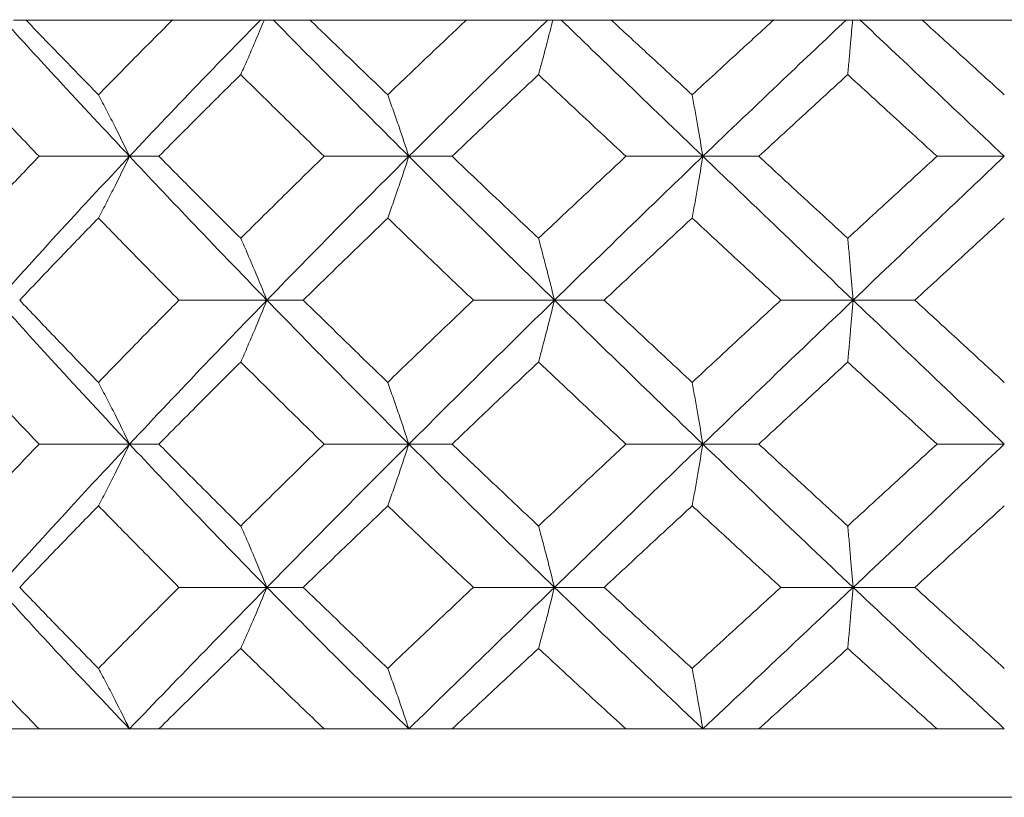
# Model space of a CAD drawing. Header units: inches. Extents: x 0.8 to 21, y 1.2 to 16.5.
# Tile 62 of 88: x 8.985 to 9.201, y 14.525 to 14.695. Entities that reach past the tile are written whole.
import ezdxf

# ---------------------------------------------------------------- set-up
doc = ezdxf.new("R2010")
doc.units = ezdxf.units.IN
doc.header["$MEASUREMENT"] = 0

msp = doc.modelspace()

# ---------------------------------------------------------------- linework, layer by layer
at = {"color": 7, "linetype": 'Continuous', "lineweight": 15}
for p, q in [((8.98392, 14.69534), (8.98664, 14.69534)), ((8.98664, 14.69534), (9.01881, 14.69534)), ((9.0461, 14.69534), (9.01881, 14.69534)), ((9.046, 14.69534), (9.04893, 14.69534)), ((9.04893, 14.69534), (9.08326, 14.69534)), ((9.11201, 14.69534), (9.08326, 14.69534)), ((9.11191, 14.69534), (9.11497, 14.69534)), ((9.11497, 14.69534), (9.15062, 14.69534)), ((9.18011, 14.69534), (9.15062, 14.69534)), ((9.18001, 14.69534), (9.18313, 14.69534)), ((9.18313, 14.69534), (9.21923, 14.69534)), ((9.00936, 14.66552), (8.98952, 14.66552)), ((9.00936, 14.66552), (9.0158, 14.66552)), ((9.07061, 14.66552), (9.05202, 14.66552)), ((9.07061, 14.66552), (9.08008, 14.66552)), ((9.13507, 14.66552), (9.1182, 14.66552)), ((9.13507, 14.66552), (9.14734, 14.66552)), ((9.20117, 14.66552), (9.18642, 14.66552)), ((9.03948, 14.63398), (9.02021, 14.63398)), ((9.03948, 14.63398), (9.04747, 14.63398)), ((9.10254, 14.63398), (9.08475, 14.63398)), ((9.10254, 14.63398), (9.11344, 14.63398)), ((9.16802, 14.63398), (9.15216, 14.63398)), ((9.16802, 14.63398), (9.18157, 14.63398)), ((9.00936, 14.60241), (8.98952, 14.60241)), ((9.00936, 14.60241), (9.0158, 14.60241)), ((9.07061, 14.60241), (9.05202, 14.60241)), ((9.07061, 14.60241), (9.08008, 14.60241)), ((9.13507, 14.60241), (9.1182, 14.60241)), ((9.13507, 14.60241), (9.14734, 14.60241)), ((9.20117, 14.60241), (9.18642, 14.60241)), ((9.03948, 14.57101), (9.02021, 14.57101)), ((9.03948, 14.57101), (9.04747, 14.57101)), ((9.10254, 14.57101), (9.08475, 14.57101)), ((9.10254, 14.57101), (9.11344, 14.57101)), ((9.16802, 14.57101), (9.15216, 14.57101)), ((9.16802, 14.57101), (9.18157, 14.57101)), ((8.98952, 14.53998), (8.95609, 14.53998)), ((8.98952, 14.53998), (9.00936, 14.53998)), ((9.00936, 14.53998), (9.0158, 14.53998)), ((9.05202, 14.53998), (9.0158, 14.53998)), ((9.05202, 14.53998), (9.07061, 14.53998)), ((9.07061, 14.53998), (9.08008, 14.53998)), ((9.1182, 14.53998), (9.08008, 14.53998)), ((9.1182, 14.53998), (9.13507, 14.53998)), ((9.13507, 14.53998), (9.14734, 14.53998)), ((9.18642, 14.53998), (9.14734, 14.53998)), ((9.18642, 14.53998), (9.20117, 14.53998)), ((9.63867, 14.52497), (8.76367, 14.52497))]:
    msp.add_line(p, q, dxfattribs=at)
for points, knots in [([(9.00936, 14.66552), (9.00411, 14.67113), (8.99475, 14.68113), (8.98566, 14.69109), (8.98166, 14.69546)], [0, 0, 0, 0, 0.561157, 1, 1, 1, 1]), ([(9.00255, 14.67901), (8.99955, 14.68208), (8.9942, 14.68758), (8.98892, 14.69305), (8.98661, 14.69546)], [0, 0, 0, 0, 0.560705, 1, 1, 1, 1]), ([(9.00255, 14.67901), (9.00557, 14.68208), (9.01095, 14.68758), (9.01642, 14.69305), (9.01883, 14.69546)], [0, 0, 0, 0, 0.560705, 1, 1, 1, 1]), ([(9.00936, 14.66552), (9.01466, 14.67113), (9.02412, 14.68113), (9.03386, 14.69109), (9.03813, 14.69546)], [0, 0, 0, 0, 0.561157, 1, 1, 1, 1]), ([(9.03374, 14.68343), (9.03426, 14.68459), (9.0353, 14.68691), (9.03703, 14.69092), (9.03823, 14.6938), (9.03893, 14.69548)], [0, 0, 0, 0, 0.295125, 0.59025, 1, 1, 1, 1]), ([(9.07061, 14.66552), (9.06499, 14.67113), (9.05499, 14.68113), (9.04516, 14.69109), (9.04084, 14.69546)], [0, 0, 0, 0, 0.561157, 1, 1, 1, 1]), ([(9.06597, 14.67901), (9.06277, 14.68208), (9.05705, 14.68758), (9.05138, 14.69305), (9.04889, 14.69546)], [0, 0, 0, 0, 0.560705, 1, 1, 1, 1]), ([(9.06597, 14.67901), (9.06919, 14.68208), (9.07493, 14.68758), (9.08073, 14.69305), (9.08328, 14.69546)], [0, 0, 0, 0, 0.560705, 1, 1, 1, 1]), ([(9.07061, 14.66552), (9.07626, 14.67113), (9.08634, 14.68113), (9.09661, 14.69109), (9.10111, 14.69546)], [0, 0, 0, 0, 0.561157, 1, 1, 1, 1]), ([(9.09904, 14.68343), (9.09935, 14.68459), (9.09998, 14.68691), (9.10104, 14.69092), (9.10177, 14.6938), (9.1022, 14.69548)], [0, 0, 0, 0, 0.2951247, 0.5902496, 1, 1, 1, 1]), ([(9.13507, 14.66552), (9.12923, 14.67113), (9.11882, 14.68113), (9.1085, 14.69109), (9.10396, 14.69546)], [0, 0, 0, 0, 0.561157, 1, 1, 1, 1]), ([(9.13273, 14.67901), (9.1294, 14.68208), (9.12345, 14.68758), (9.11753, 14.69305), (9.11493, 14.69546)], [0, 0, 0, 0, 0.560705, 1, 1, 1, 1]), ([(9.13273, 14.67901), (9.13607, 14.68208), (9.14202, 14.68758), (9.14801, 14.69305), (9.15064, 14.69546)], [0, 0, 0, 0, 0.560705, 1, 1, 1, 1]), ([(9.13507, 14.66552), (9.14094, 14.67113), (9.15138, 14.68113), (9.16193, 14.69109), (9.16656, 14.69546)], [0, 0, 0, 0, 0.561157, 1, 1, 1, 1]), ([(9.16684, 14.68343), (9.16695, 14.68459), (9.16716, 14.68691), (9.16752, 14.69092), (9.16776, 14.6938), (9.16791, 14.69548)], [0, 0, 0, 0, 0.295125, 0.59025, 1, 1, 1, 1]), ([(9.20117, 14.66552), (9.19524, 14.67113), (9.18469, 14.68113), (9.17412, 14.69109), (9.16948, 14.69546)], [0, 0, 0, 0, 0.561157, 1, 1, 1, 1]), ([(9.20117, 14.67901), (9.19779, 14.68208), (9.19177, 14.68758), (9.18574, 14.69305), (9.18309, 14.69546)], [0, 0, 0, 0, 0.5607053, 1, 1, 1, 1]), ([(8.98952, 14.66552), (8.98632, 14.66887), (8.98063, 14.67485), (8.97503, 14.68081), (8.97258, 14.68343)], [0, 0, 0, 0, 0.560596, 1, 1, 1, 1]), ([(9.0158, 14.66552), (9.01913, 14.66887), (9.02506, 14.67485), (9.03109, 14.68081), (9.03374, 14.68343)], [0, 0, 0, 0, 0.560596, 1, 1, 1, 1]), ([(9.05202, 14.66552), (9.04859, 14.66887), (9.04246, 14.67485), (9.03641, 14.68081), (9.03374, 14.68343)], [0, 0, 0, 0, 0.5605962, 1, 1, 1, 1]), ([(9.08008, 14.66552), (9.0836, 14.66887), (9.08989, 14.67485), (9.09624, 14.68081), (9.09904, 14.68343)], [0, 0, 0, 0, 0.560596, 1, 1, 1, 1]), ([(9.1182, 14.66552), (9.11461, 14.66887), (9.1082, 14.67485), (9.10183, 14.68081), (9.09904, 14.68343)], [0, 0, 0, 0, 0.5605962, 1, 1, 1, 1]), ([(9.14734, 14.66552), (9.15097, 14.66887), (9.15746, 14.67485), (9.16398, 14.68081), (9.16684, 14.68343)], [0, 0, 0, 0, 0.5605962, 1, 1, 1, 1]), ([(9.18642, 14.66552), (9.18276, 14.66887), (9.17623, 14.67485), (9.16971, 14.68081), (9.16684, 14.68343)], [0, 0, 0, 0, 0.5605962, 1, 1, 1, 1]), ([(9.00255, 14.67901), (9.00316, 14.67784), (9.00439, 14.67552), (9.00667, 14.67105), (9.00831, 14.66768), (9.00936, 14.66552)], [0, 0, 0, 0, 0.265191, 0.530381, 1, 1, 1, 1]), ([(9.06597, 14.67901), (9.06639, 14.67784), (9.06723, 14.67552), (9.06878, 14.67105), (9.0699, 14.66768), (9.07061, 14.66552)], [0, 0, 0, 0, 0.265191, 0.530381, 1, 1, 1, 1]), ([(9.13273, 14.67901), (9.13294, 14.67784), (9.13336, 14.67552), (9.13415, 14.67105), (9.13471, 14.66768), (9.13507, 14.66552)], [0, 0, 0, 0, 0.265191, 0.530381, 1, 1, 1, 1]), ([(8.97258, 14.64754), (8.97571, 14.6509), (8.9813, 14.6569), (8.98701, 14.66289), (8.98952, 14.66552)], [0, 0, 0, 0, 0.56036, 1, 1, 1, 1]), ([(8.98041, 14.63398), (8.98573, 14.63988), (8.99522, 14.6504), (9.00504, 14.6609), (9.00936, 14.66552)], [0, 0, 0, 0, 0.560487, 1, 1, 1, 1]), ([(9.00255, 14.65199), (9.00316, 14.65316), (9.00438, 14.65549), (9.00667, 14.65998), (9.00831, 14.66336), (9.00936, 14.66552)], [0, 0, 0, 0, 0.264833, 0.529665, 1, 1, 1, 1]), ([(9.03948, 14.63398), (9.03379, 14.63988), (9.02362, 14.6504), (9.01371, 14.6609), (9.00936, 14.66552)], [0, 0, 0, 0, 0.560487, 1, 1, 1, 1]), ([(9.03374, 14.64754), (9.03037, 14.6509), (9.02435, 14.6569), (9.01841, 14.66289), (9.0158, 14.66552)], [0, 0, 0, 0, 0.5603595, 1, 1, 1, 1]), ([(9.03374, 14.64754), (9.03714, 14.6509), (9.04319, 14.6569), (9.04932, 14.66289), (9.05202, 14.66552)], [0, 0, 0, 0, 0.56036, 1, 1, 1, 1]), ([(9.03948, 14.63398), (9.04524, 14.63988), (9.05549, 14.6504), (9.06599, 14.6609), (9.07061, 14.66552)], [0, 0, 0, 0, 0.560487, 1, 1, 1, 1]), ([(9.06597, 14.65199), (9.06639, 14.65316), (9.06722, 14.65549), (9.06878, 14.65998), (9.06989, 14.66336), (9.07061, 14.66552)], [0, 0, 0, 0, 0.264833, 0.529665, 1, 1, 1, 1]), ([(9.10254, 14.63398), (9.09653, 14.63988), (9.08581, 14.6504), (9.07525, 14.6609), (9.07061, 14.66552)], [0, 0, 0, 0, 0.560487, 1, 1, 1, 1]), ([(9.09904, 14.64754), (9.09548, 14.6509), (9.08914, 14.6569), (9.08285, 14.66289), (9.08008, 14.66552)], [0, 0, 0, 0, 0.56036, 1, 1, 1, 1]), ([(9.09904, 14.64754), (9.1026, 14.6509), (9.10896, 14.6569), (9.11538, 14.66289), (9.1182, 14.66552)], [0, 0, 0, 0, 0.56036, 1, 1, 1, 1]), ([(9.10254, 14.63398), (9.10858, 14.63988), (9.11936, 14.6504), (9.13028, 14.6609), (9.13507, 14.66552)], [0, 0, 0, 0, 0.560487, 1, 1, 1, 1]), ([(9.13273, 14.65199), (9.13294, 14.65316), (9.13336, 14.65549), (9.13415, 14.65998), (9.13471, 14.66336), (9.13507, 14.66552)], [0, 0, 0, 0, 0.264833, 0.529665, 1, 1, 1, 1]), ([(9.16802, 14.63398), (9.16185, 14.63988), (9.15084, 14.6504), (9.13989, 14.6609), (9.13507, 14.66552)], [0, 0, 0, 0, 0.560487, 1, 1, 1, 1]), ([(9.16684, 14.64754), (9.16319, 14.6509), (9.15669, 14.6569), (9.15019, 14.66289), (9.14734, 14.66552)], [0, 0, 0, 0, 0.56036, 1, 1, 1, 1]), ([(9.16684, 14.64754), (9.17049, 14.6509), (9.17701, 14.6569), (9.18354, 14.66289), (9.18642, 14.66552)], [0, 0, 0, 0, 0.56036, 1, 1, 1, 1]), ([(9.16802, 14.63398), (9.1742, 14.63988), (9.18523, 14.6504), (9.1963, 14.6609), (9.20117, 14.66552)], [0, 0, 0, 0, 0.560487, 1, 1, 1, 1]), ([(8.98528, 14.63398), (8.98848, 14.63735), (8.99418, 14.64335), (8.99999, 14.64935), (9.00255, 14.65199)], [0, 0, 0, 0, 0.560181, 1, 1, 1, 1]), ([(9.02021, 14.63398), (9.01689, 14.63735), (9.01096, 14.64335), (9.00512, 14.64935), (9.00255, 14.65199)], [0, 0, 0, 0, 0.560181, 1, 1, 1, 1]), ([(9.04747, 14.63398), (9.0509, 14.63735), (9.05704, 14.64335), (9.06324, 14.64935), (9.06597, 14.65199)], [0, 0, 0, 0, 0.5601813, 1, 1, 1, 1]), ([(9.08475, 14.63398), (9.08123, 14.63735), (9.07494, 14.64335), (9.06871, 14.64935), (9.06597, 14.65199)], [0, 0, 0, 0, 0.5601813, 1, 1, 1, 1]), ([(9.11344, 14.63398), (9.11703, 14.63735), (9.12344, 14.64335), (9.12989, 14.64935), (9.13273, 14.65199)], [0, 0, 0, 0, 0.560181, 1, 1, 1, 1]), ([(9.15216, 14.63398), (9.14852, 14.63735), (9.14203, 14.64335), (9.13557, 14.64935), (9.13273, 14.65199)], [0, 0, 0, 0, 0.560181, 1, 1, 1, 1]), ([(9.18157, 14.63398), (9.18523, 14.63735), (9.19176, 14.64335), (9.19829, 14.64935), (9.20117, 14.65199)], [0, 0, 0, 0, 0.560181, 1, 1, 1, 1]), ([(9.03374, 14.64754), (9.03426, 14.64637), (9.03529, 14.64404), (9.03722, 14.63955), (9.0386, 14.63615), (9.03948, 14.63398)], [0, 0, 0, 0, 0.2645621, 0.5291243, 1, 1, 1, 1]), ([(9.09904, 14.64754), (9.09935, 14.64637), (9.09998, 14.64404), (9.10115, 14.63955), (9.102, 14.63615), (9.10254, 14.63398)], [0, 0, 0, 0, 0.264562, 0.529124, 1, 1, 1, 1]), ([(9.16684, 14.64754), (9.16695, 14.64637), (9.16716, 14.64404), (9.16755, 14.63955), (9.16784, 14.63615), (9.16802, 14.63398)], [0, 0, 0, 0, 0.264562, 0.529124, 1, 1, 1, 1]), ([(9.00936, 14.60241), (9.00387, 14.6083), (8.99406, 14.61882), (8.98459, 14.62935), (8.98041, 14.63398)], [0, 0, 0, 0, 0.559746, 1, 1, 1, 1]), ([(9.00255, 14.61596), (8.9993, 14.61932), (8.99349, 14.62533), (8.98779, 14.63134), (8.98528, 14.63398)], [0, 0, 0, 0, 0.559944, 1, 1, 1, 1]), ([(9.00255, 14.61596), (9.00582, 14.61932), (9.01166, 14.62533), (9.0176, 14.63134), (9.02021, 14.63398)], [0, 0, 0, 0, 0.5599442, 1, 1, 1, 1]), ([(9.00936, 14.60241), (9.01491, 14.6083), (9.02482, 14.61882), (9.035, 14.62935), (9.03948, 14.63398)], [0, 0, 0, 0, 0.559746, 1, 1, 1, 1]), ([(9.03374, 14.62042), (9.03426, 14.62159), (9.03529, 14.62392), (9.03722, 14.62842), (9.0386, 14.63181), (9.03948, 14.63398)], [0, 0, 0, 0, 0.264517, 0.529035, 1, 1, 1, 1]), ([(9.07061, 14.60241), (9.06474, 14.6083), (9.05425, 14.61882), (9.044, 14.62935), (9.03948, 14.63398)], [0, 0, 0, 0, 0.559746, 1, 1, 1, 1]), ([(9.06597, 14.61596), (9.0625, 14.61932), (9.0563, 14.62533), (9.05017, 14.63134), (9.04747, 14.63398)], [0, 0, 0, 0, 0.559944, 1, 1, 1, 1]), ([(9.06597, 14.61596), (9.06946, 14.61932), (9.07569, 14.62533), (9.08198, 14.63134), (9.08475, 14.63398)], [0, 0, 0, 0, 0.559944, 1, 1, 1, 1]), ([(9.07061, 14.60241), (9.07652, 14.6083), (9.08708, 14.61882), (9.09781, 14.62935), (9.10254, 14.63398)], [0, 0, 0, 0, 0.559746, 1, 1, 1, 1]), ([(9.09904, 14.62042), (9.09935, 14.62159), (9.09998, 14.62392), (9.10115, 14.62842), (9.102, 14.63181), (9.10254, 14.63398)], [0, 0, 0, 0, 0.264517, 0.529035, 1, 1, 1, 1]), ([(9.13507, 14.60241), (9.12897, 14.6083), (9.11806, 14.61882), (9.10728, 14.62935), (9.10254, 14.63398)], [0, 0, 0, 0, 0.559746, 1, 1, 1, 1]), ([(9.13273, 14.61596), (9.12912, 14.61932), (9.12267, 14.62533), (9.11626, 14.63134), (9.11344, 14.63398)], [0, 0, 0, 0, 0.559944, 1, 1, 1, 1]), ([(9.13273, 14.61596), (9.13635, 14.61932), (9.14281, 14.62533), (9.1493, 14.63134), (9.15216, 14.63398)], [0, 0, 0, 0, 0.5599442, 1, 1, 1, 1]), ([(9.13507, 14.60241), (9.1412, 14.6083), (9.15215, 14.61882), (9.16317, 14.62935), (9.16802, 14.63398)], [0, 0, 0, 0, 0.559746, 1, 1, 1, 1]), ([(9.16684, 14.62042), (9.16695, 14.62159), (9.16716, 14.62392), (9.16755, 14.62842), (9.16784, 14.63181), (9.16802, 14.63398)], [0, 0, 0, 0, 0.264517, 0.529035, 1, 1, 1, 1]), ([(9.20117, 14.60241), (9.19497, 14.6083), (9.18391, 14.61882), (9.17288, 14.62935), (9.16802, 14.63398)], [0, 0, 0, 0, 0.559746, 1, 1, 1, 1]), ([(9.20117, 14.61596), (9.19751, 14.61932), (9.19097, 14.62533), (9.18444, 14.63134), (9.18157, 14.63398)], [0, 0, 0, 0, 0.559944, 1, 1, 1, 1]), ([(8.98952, 14.60241), (8.98632, 14.60577), (8.98062, 14.61177), (8.97504, 14.61778), (8.97258, 14.62042)], [0, 0, 0, 0, 0.559766, 1, 1, 1, 1]), ([(9.0158, 14.60241), (9.01913, 14.60577), (9.02507, 14.61177), (9.03109, 14.61778), (9.03374, 14.62042)], [0, 0, 0, 0, 0.559766, 1, 1, 1, 1]), ([(9.05202, 14.60241), (9.04859, 14.60577), (9.04246, 14.61177), (9.03641, 14.61778), (9.03374, 14.62042)], [0, 0, 0, 0, 0.5597658, 1, 1, 1, 1]), ([(9.08008, 14.60241), (9.0836, 14.60577), (9.0899, 14.61177), (9.09624, 14.61778), (9.09904, 14.62042)], [0, 0, 0, 0, 0.559766, 1, 1, 1, 1]), ([(9.1182, 14.60241), (9.11461, 14.60577), (9.1082, 14.61177), (9.10184, 14.61778), (9.09904, 14.62042)], [0, 0, 0, 0, 0.559766, 1, 1, 1, 1]), ([(9.14734, 14.60241), (9.15097, 14.60577), (9.15747, 14.61177), (9.16398, 14.61778), (9.16684, 14.62042)], [0, 0, 0, 0, 0.559766, 1, 1, 1, 1]), ([(9.18642, 14.60241), (9.18276, 14.60577), (9.17623, 14.61177), (9.16971, 14.61778), (9.16684, 14.62042)], [0, 0, 0, 0, 0.559766, 1, 1, 1, 1]), ([(9.00255, 14.61596), (9.00316, 14.61479), (9.00438, 14.61246), (9.00667, 14.60797), (9.00831, 14.60458), (9.00936, 14.60241)], [0, 0, 0, 0, 0.264668, 0.529335, 1, 1, 1, 1]), ([(9.06597, 14.61596), (9.06639, 14.61479), (9.06722, 14.61246), (9.06878, 14.60797), (9.06989, 14.60458), (9.07061, 14.60241)], [0, 0, 0, 0, 0.264668, 0.529335, 1, 1, 1, 1]), ([(9.13273, 14.61596), (9.13294, 14.61479), (9.13336, 14.61246), (9.13415, 14.60797), (9.13471, 14.60458), (9.13507, 14.60241)], [0, 0, 0, 0, 0.264668, 0.529335, 1, 1, 1, 1]), ([(8.97258, 14.58446), (8.97571, 14.58781), (8.98131, 14.59379), (8.98701, 14.59978), (8.98952, 14.60241)], [0, 0, 0, 0, 0.559529, 1, 1, 1, 1]), ([(8.98041, 14.57101), (8.98573, 14.57686), (8.99524, 14.58731), (9.00504, 14.59779), (9.00936, 14.60241)], [0, 0, 0, 0, 0.559005, 1, 1, 1, 1]), ([(9.00255, 14.5889), (9.00316, 14.59006), (9.00439, 14.59239), (9.00667, 14.59687), (9.00831, 14.60025), (9.00936, 14.60241)], [0, 0, 0, 0, 0.264936, 0.529872, 1, 1, 1, 1]), ([(9.03948, 14.57101), (9.03379, 14.57686), (9.0236, 14.58731), (9.01372, 14.59779), (9.00936, 14.60241)], [0, 0, 0, 0, 0.559005, 1, 1, 1, 1]), ([(9.03374, 14.58446), (9.03037, 14.58781), (9.02435, 14.59379), (9.01842, 14.59978), (9.0158, 14.60241)], [0, 0, 0, 0, 0.5595289, 1, 1, 1, 1]), ([(9.03374, 14.58446), (9.03713, 14.58781), (9.04319, 14.59379), (9.04932, 14.59978), (9.05202, 14.60241)], [0, 0, 0, 0, 0.559529, 1, 1, 1, 1]), ([(9.03948, 14.57101), (9.04523, 14.57686), (9.05551, 14.58731), (9.06599, 14.59779), (9.07061, 14.60241)], [0, 0, 0, 0, 0.559005, 1, 1, 1, 1]), ([(9.06597, 14.5889), (9.06639, 14.59006), (9.06723, 14.59239), (9.06878, 14.59687), (9.06989, 14.60025), (9.07061, 14.60241)], [0, 0, 0, 0, 0.264936, 0.529872, 1, 1, 1, 1]), ([(9.10254, 14.57101), (9.09653, 14.57686), (9.08579, 14.58731), (9.07525, 14.59779), (9.07061, 14.60241)], [0, 0, 0, 0, 0.559005, 1, 1, 1, 1]), ([(9.09904, 14.58446), (9.09548, 14.58781), (9.08913, 14.59379), (9.08285, 14.59978), (9.08008, 14.60241)], [0, 0, 0, 0, 0.559529, 1, 1, 1, 1]), ([(9.09904, 14.58446), (9.1026, 14.58781), (9.10897, 14.59379), (9.11538, 14.59978), (9.1182, 14.60241)], [0, 0, 0, 0, 0.559529, 1, 1, 1, 1]), ([(9.10254, 14.57101), (9.10858, 14.57686), (9.11938, 14.58731), (9.13027, 14.59779), (9.13507, 14.60241)], [0, 0, 0, 0, 0.559005, 1, 1, 1, 1]), ([(9.13273, 14.5889), (9.13294, 14.59006), (9.13336, 14.59239), (9.13415, 14.59687), (9.13471, 14.60025), (9.13507, 14.60241)], [0, 0, 0, 0, 0.264936, 0.529872, 1, 1, 1, 1]), ([(9.16802, 14.57101), (9.16185, 14.57686), (9.15082, 14.58731), (9.13989, 14.59779), (9.13507, 14.60241)], [0, 0, 0, 0, 0.559005, 1, 1, 1, 1]), ([(9.16684, 14.58446), (9.1632, 14.58781), (9.15668, 14.59379), (9.15019, 14.59978), (9.14734, 14.60241)], [0, 0, 0, 0, 0.559529, 1, 1, 1, 1]), ([(9.16684, 14.58446), (9.17049, 14.58781), (9.17702, 14.59379), (9.18354, 14.59978), (9.18642, 14.60241)], [0, 0, 0, 0, 0.559529, 1, 1, 1, 1]), ([(9.16802, 14.57101), (9.1742, 14.57686), (9.18525, 14.58731), (9.1963, 14.59779), (9.20117, 14.60241)], [0, 0, 0, 0, 0.559005, 1, 1, 1, 1]), ([(8.98528, 14.57101), (8.98848, 14.57435), (8.99419, 14.5803), (8.99999, 14.58627), (9.00255, 14.5889)], [0, 0, 0, 0, 0.559351, 1, 1, 1, 1]), ([(9.02021, 14.57101), (9.01689, 14.57435), (9.01095, 14.5803), (9.00512, 14.58627), (9.00255, 14.5889)], [0, 0, 0, 0, 0.559351, 1, 1, 1, 1]), ([(9.04747, 14.57101), (9.0509, 14.57435), (9.05704, 14.5803), (9.06324, 14.58627), (9.06597, 14.5889)], [0, 0, 0, 0, 0.559351, 1, 1, 1, 1]), ([(9.08475, 14.57101), (9.08123, 14.57435), (9.07493, 14.5803), (9.06871, 14.58627), (9.06597, 14.5889)], [0, 0, 0, 0, 0.5593508, 1, 1, 1, 1]), ([(9.11344, 14.57101), (9.11703, 14.57435), (9.12344, 14.5803), (9.12989, 14.58627), (9.13273, 14.5889)], [0, 0, 0, 0, 0.559351, 1, 1, 1, 1]), ([(9.15216, 14.57101), (9.14852, 14.57435), (9.14203, 14.5803), (9.13557, 14.58627), (9.13273, 14.5889)], [0, 0, 0, 0, 0.559351, 1, 1, 1, 1]), ([(9.18157, 14.57101), (9.18522, 14.57435), (9.19176, 14.5803), (9.19829, 14.58627), (9.20117, 14.5889)], [0, 0, 0, 0, 0.559351, 1, 1, 1, 1]), ([(9.03374, 14.58446), (9.03426, 14.5833), (9.0353, 14.58097), (9.03722, 14.57652), (9.0386, 14.57316), (9.03948, 14.57101)], [0, 0, 0, 0, 0.265507, 0.531014, 1, 1, 1, 1]), ([(9.09904, 14.58446), (9.09935, 14.5833), (9.09998, 14.58097), (9.10116, 14.57652), (9.102, 14.57316), (9.10254, 14.57101)], [0, 0, 0, 0, 0.265507, 0.531014, 1, 1, 1, 1]), ([(9.16684, 14.58446), (9.16695, 14.5833), (9.16716, 14.58097), (9.16755, 14.57652), (9.16784, 14.57316), (9.16802, 14.57101)], [0, 0, 0, 0, 0.265507, 0.531014, 1, 1, 1, 1]), ([(9.00936, 14.53998), (9.00387, 14.54574), (8.99405, 14.55605), (8.98459, 14.56643), (8.98041, 14.57101)], [0, 0, 0, 0, 0.558266, 1, 1, 1, 1]), ([(9.00255, 14.55325), (8.9993, 14.55655), (8.99349, 14.56247), (8.98779, 14.5684), (8.98528, 14.57101)], [0, 0, 0, 0, 0.559115, 1, 1, 1, 1]), ([(9.00255, 14.55325), (9.00582, 14.55655), (9.01167, 14.56247), (9.0176, 14.5684), (9.02021, 14.57101)], [0, 0, 0, 0, 0.559115, 1, 1, 1, 1]), ([(9.00936, 14.53998), (9.0149, 14.54574), (9.02484, 14.55605), (9.035, 14.56643), (9.03948, 14.57101)], [0, 0, 0, 0, 0.558266, 1, 1, 1, 1]), ([(9.03374, 14.55763), (9.03426, 14.55879), (9.0353, 14.5611), (9.03723, 14.56554), (9.03861, 14.56888), (9.03948, 14.57101)], [0, 0, 0, 0, 0.266089, 0.532178, 1, 1, 1, 1]), ([(9.07061, 14.53998), (9.06474, 14.54574), (9.05423, 14.55605), (9.044, 14.56643), (9.03948, 14.57101)], [0, 0, 0, 0, 0.558266, 1, 1, 1, 1]), ([(9.06597, 14.55325), (9.0625, 14.55655), (9.05629, 14.56247), (9.05017, 14.5684), (9.04747, 14.57101)], [0, 0, 0, 0, 0.5591145, 1, 1, 1, 1]), ([(9.06597, 14.55325), (9.06946, 14.55655), (9.0757, 14.56247), (9.08198, 14.5684), (9.08475, 14.57101)], [0, 0, 0, 0, 0.559115, 1, 1, 1, 1]), ([(9.07061, 14.53998), (9.07652, 14.54574), (9.0871, 14.55605), (9.09781, 14.56643), (9.10254, 14.57101)], [0, 0, 0, 0, 0.558266, 1, 1, 1, 1]), ([(9.09904, 14.55763), (9.09935, 14.55879), (9.09999, 14.5611), (9.10116, 14.56554), (9.102, 14.56888), (9.10254, 14.57101)], [0, 0, 0, 0, 0.266089, 0.532178, 1, 1, 1, 1]), ([(9.13507, 14.53998), (9.12897, 14.54574), (9.11804, 14.55605), (9.10729, 14.56643), (9.10254, 14.57101)], [0, 0, 0, 0, 0.558266, 1, 1, 1, 1]), ([(9.13273, 14.55325), (9.12912, 14.55655), (9.12266, 14.56247), (9.11626, 14.5684), (9.11344, 14.57101)], [0, 0, 0, 0, 0.559115, 1, 1, 1, 1]), ([(9.13273, 14.55325), (9.13635, 14.55655), (9.14282, 14.56247), (9.1493, 14.5684), (9.15216, 14.57101)], [0, 0, 0, 0, 0.559115, 1, 1, 1, 1]), ([(9.13507, 14.53998), (9.1412, 14.54574), (9.15217, 14.55605), (9.16316, 14.56643), (9.16802, 14.57101)], [0, 0, 0, 0, 0.558266, 1, 1, 1, 1]), ([(9.16684, 14.55763), (9.16695, 14.55879), (9.16716, 14.5611), (9.16756, 14.56554), (9.16784, 14.56888), (9.16802, 14.57101)], [0, 0, 0, 0, 0.266089, 0.532178, 1, 1, 1, 1]), ([(9.20117, 14.53998), (9.19498, 14.54574), (9.18389, 14.55605), (9.17288, 14.56643), (9.16802, 14.57101)], [0, 0, 0, 0, 0.558266, 1, 1, 1, 1]), ([(9.20117, 14.55325), (9.19751, 14.55655), (9.19097, 14.56247), (9.18444, 14.5684), (9.18157, 14.57101)], [0, 0, 0, 0, 0.559115, 1, 1, 1, 1]), ([(8.98952, 14.53998), (8.98633, 14.54326), (8.98062, 14.54913), (8.97504, 14.55503), (8.97258, 14.55763)], [0, 0, 0, 0, 0.558937, 1, 1, 1, 1]), ([(9.0158, 14.53998), (9.01913, 14.54326), (9.02507, 14.54913), (9.03109, 14.55503), (9.03374, 14.55763)], [0, 0, 0, 0, 0.558937, 1, 1, 1, 1]), ([(9.05202, 14.53998), (9.04859, 14.54326), (9.04245, 14.54913), (9.03641, 14.55503), (9.03374, 14.55763)], [0, 0, 0, 0, 0.5589371, 1, 1, 1, 1]), ([(9.08008, 14.53998), (9.0836, 14.54326), (9.0899, 14.54913), (9.09624, 14.55503), (9.09904, 14.55763)], [0, 0, 0, 0, 0.5589371, 1, 1, 1, 1]), ([(9.1182, 14.53998), (9.11461, 14.54326), (9.10819, 14.54913), (9.10184, 14.55503), (9.09904, 14.55763)], [0, 0, 0, 0, 0.558937, 1, 1, 1, 1]), ([(9.14734, 14.53998), (9.15097, 14.54326), (9.15747, 14.54913), (9.16397, 14.55503), (9.16684, 14.55763)], [0, 0, 0, 0, 0.558937, 1, 1, 1, 1]), ([(9.18642, 14.53998), (9.18276, 14.54326), (9.17622, 14.54913), (9.16971, 14.55503), (9.16684, 14.55763)], [0, 0, 0, 0, 0.558937, 1, 1, 1, 1]), ([(9.00255, 14.55325), (9.00316, 14.55209), (9.0044, 14.54978), (9.00668, 14.54538), (9.00832, 14.54208), (9.00936, 14.53998)], [0, 0, 0, 0, 0.267081, 0.534161, 1, 1, 1, 1]), ([(9.06597, 14.55325), (9.06639, 14.55209), (9.06723, 14.54978), (9.06878, 14.54538), (9.0699, 14.54208), (9.07061, 14.53998)], [0, 0, 0, 0, 0.267081, 0.534161, 1, 1, 1, 1]), ([(9.13273, 14.55325), (9.13294, 14.55209), (9.13337, 14.54978), (9.13415, 14.54538), (9.13472, 14.54208), (9.13507, 14.53998)], [0, 0, 0, 0, 0.267081, 0.534161, 1, 1, 1, 1])]:
    msp.add_open_spline(points, degree=3, knots=knots, dxfattribs=at)

doc.saveas('drawing.dxf')
